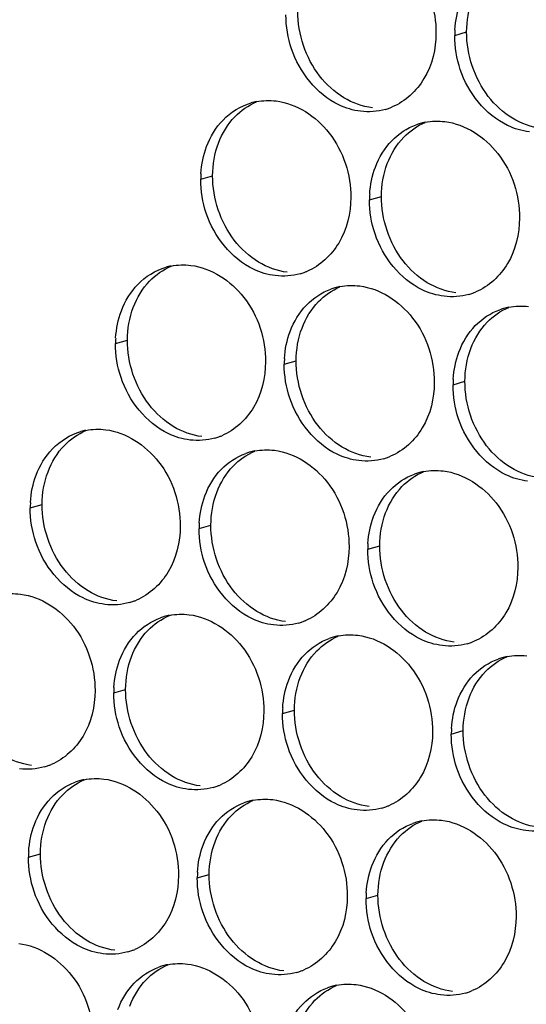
# Paper-space layout '45651_1_3' of a CAD drawing. Header units: millimetres. Extents: x -231 to 594, y 0 to 420.
# Tile 195 of 247: x 103.42 to 107.98, y 268.48 to 277.34. Entities that reach past the tile are written whole.
import ezdxf

# ---------------------------------------------------------------- set-up
doc = ezdxf.new("R2010")
doc.units = ezdxf.units.MM
doc.header["$LTSCALE"] = 32.67
doc.layers.add('02___PRT_ALL_AXES', color=7, linetype='CONTINUOUS')

psp = doc.layouts.new('45651_1_3')

# ---------------------------------------------------------------- linework, layer by layer
at = {"layer": '02___PRT_ALL_AXES', "color": 7, "linetype": 'CONTINUOUS'}
for p, q in [((107.3333, 277.1988), (107.4405, 277.2294)), ((105.0461, 275.9045), (105.1533, 275.9352)), ((106.5657, 275.7191), (106.6729, 275.7497)), ((104.2786, 274.4248), (104.3858, 274.4555)), ((105.7981, 274.2394), (105.9053, 274.27)), ((107.3177, 274.0539), (107.4249, 274.0846)), ((103.511, 272.9451), (103.6182, 272.9758)), ((105.0306, 272.7596), (105.1378, 272.7903)), ((106.5502, 272.5742), (106.6574, 272.6048)), ((104.263, 271.2799), (104.3702, 271.3106)), ((105.7826, 271.0945), (105.8898, 271.1251)), ((107.3022, 270.909), (107.4094, 270.9397)), ((103.4954, 269.8002), (103.6026, 269.8309)), ((105.015, 269.6148), (105.1222, 269.6454)), ((106.5346, 269.4293), (106.6418, 269.46))]:
    psp.add_line(p, q, dxfattribs=at)
at = {"layer": '02___PRT_ALL_AXES', "color": 3, "linetype": 'CONTINUOUS'}
for centre, radius, start, end in [((108.2251, 277.1944), 0.8918, 176.51802, 179.71686), ((105.6529, 276.0605), 0.5519, 100.97724, 105.93831), ((106.559, 277.0584), 0.5467, 285.94061, 289.76751), ((106.5585, 277.0597), 0.5481, 289.77289, 292.73686), ((107.1711, 275.88), 0.5467, 105.94061, 109.76751), ((107.1725, 275.875), 0.5519, 100.97724, 105.93831), ((105.9379, 275.9001), 0.8918, 176.51802, 179.71686), ((107.4575, 275.7147), 0.8918, 176.51802, 179.71686), ((104.8854, 274.5808), 0.5519, 100.97724, 105.93831), ((105.7915, 275.5787), 0.5467, 285.94061, 289.76751), ((105.7909, 275.58), 0.5481, 289.77289, 292.73686), ((106.4035, 274.4003), 0.5467, 105.94061, 109.76751), ((106.405, 274.3953), 0.5519, 100.97724, 105.93831), ((107.311, 275.3932), 0.5467, 285.94061, 289.76751), ((107.3105, 275.3945), 0.5481, 289.77289, 292.73686), ((107.9231, 274.2149), 0.5467, 105.94061, 109.76751), ((107.9245, 274.2098), 0.5519, 100.97724, 105.93831), ((105.1704, 274.4204), 0.8918, 176.51802, 179.71686), ((106.69, 274.2349), 0.8918, 176.51802, 179.71686), ((108.2095, 274.0495), 0.8918, 176.51802, 179.71686), ((104.1178, 273.1011), 0.5519, 100.97724, 105.93831), ((105.0239, 274.099), 0.5467, 285.94061, 289.76751), ((105.0234, 274.1003), 0.5481, 289.77289, 292.73686), ((105.6374, 272.9156), 0.5519, 100.97724, 105.93831), ((105.636, 272.9206), 0.5467, 105.94061, 109.76751), ((106.5435, 273.9135), 0.5467, 285.94061, 289.76751), ((106.5429, 273.9148), 0.5481, 289.77289, 292.73686), ((107.1556, 272.7352), 0.5467, 105.94061, 109.76751), ((107.157, 272.7301), 0.5519, 100.97724, 105.93831), ((104.4028, 272.9407), 0.8918, 176.51802, 179.71686), ((105.9224, 272.7552), 0.8918, 176.51802, 179.71686), ((107.442, 272.5698), 0.8918, 176.51802, 179.71686), ((104.2563, 272.6193), 0.5467, 285.94061, 289.76751), ((104.2558, 272.6206), 0.5481, 289.77289, 292.73686), ((104.8684, 271.4409), 0.5467, 105.94061, 109.76751), ((104.8698, 271.4359), 0.5519, 100.97724, 105.93831), ((105.7759, 272.4338), 0.5467, 285.94061, 289.76751), ((105.7754, 272.4351), 0.5481, 289.77289, 292.73686), ((106.388, 271.2555), 0.5467, 105.94061, 109.76751), ((106.3894, 271.2504), 0.5519, 100.97724, 105.93831), ((107.2955, 272.2483), 0.5467, 285.94061, 289.76751), ((107.295, 272.2496), 0.5481, 289.77289, 292.73686), ((107.9076, 271.07), 0.5467, 105.94061, 109.76751), ((107.909, 271.0649), 0.5519, 100.97724, 105.93831), ((105.1548, 271.2755), 0.8918, 176.51802, 179.71686), ((106.6744, 271.0901), 0.8918, 176.51802, 179.71686), ((108.194, 270.9046), 0.8918, 176.51802, 179.71686), ((103.4888, 271.1396), 0.5467, 285.94061, 289.76751), ((103.4882, 271.1409), 0.5481, 289.77289, 292.73686), ((104.1009, 269.9612), 0.5467, 105.94061, 109.76751), ((104.1023, 269.9562), 0.5519, 100.97724, 105.93831), ((105.0078, 270.9554), 0.5481, 289.77289, 292.73686), ((105.0083, 270.9541), 0.5467, 285.94061, 289.76751), ((105.6204, 269.7757), 0.5467, 105.94061, 109.76751), ((105.6219, 269.7707), 0.5519, 100.97724, 105.93831), ((106.5274, 270.7699), 0.5481, 289.77289, 292.73686), ((106.5279, 270.7686), 0.5467, 285.94061, 289.76751), ((107.14, 269.5903), 0.5467, 105.94061, 109.76751), ((107.1414, 269.5852), 0.5519, 100.97724, 105.93831), ((104.3873, 269.7958), 0.8918, 176.51802, 179.71686), ((105.9069, 269.6103), 0.8918, 176.51802, 179.71686), ((107.4264, 269.4249), 0.8918, 176.51802, 179.71686), ((104.2408, 269.4744), 0.5467, 285.94061, 289.76751), ((104.2403, 269.4757), 0.5481, 289.77289, 292.73686), ((104.8529, 268.296), 0.5467, 105.94061, 109.76751), ((104.8543, 268.291), 0.5519, 100.97724, 105.93831), ((105.7604, 269.2889), 0.5467, 285.94061, 289.76751), ((105.7598, 269.2902), 0.5481, 289.77289, 292.73686), ((106.3725, 268.1106), 0.5467, 105.94061, 109.76751), ((106.3739, 268.1055), 0.5519, 100.97724, 105.93831), ((107.28, 269.1034), 0.5467, 285.94061, 289.76751), ((107.2794, 269.1047), 0.5481, 289.77289, 292.73686)]:
    psp.add_arc(centre, radius, start, end, dxfattribs=at)
for points, knots in [([(106.4929, 278.088), (106.6772, 278.0655), (107.0406, 277.8244), (107.1654, 277.4234), (107.1644, 277.2194)], [0, 0, 0, 0, 0.476473, 1, 1, 1, 1]), ([(107.1644, 277.2194), (107.1637, 277.0781), (107.1007, 276.8019), (106.8882, 276.6036), (106.7703, 276.5542)], [0, 0, 0, 0, 0.525086, 1, 1, 1, 1]), ([(106.4852, 276.5156), (106.4176, 276.5238), (106.1372, 276.6077), (105.9336, 276.8687), (105.8636, 277.0771)], [0, 0, 0, 0, 0.236458, 1, 1, 1, 1]), ([(108.0048, 276.3301), (107.9372, 276.3384), (107.6568, 276.4222), (107.4531, 276.6832), (107.3832, 276.8916)], [0, 0, 0, 0, 0.236458, 1, 1, 1, 1]), ([(105.7254, 276.6083), (105.9097, 276.5858), (106.2731, 276.3447), (106.3979, 275.9437), (106.3969, 275.7397)], [0, 0, 0, 0, 0.476473, 1, 1, 1, 1]), ([(107.245, 276.4228), (107.4293, 276.4004), (107.7926, 276.1592), (107.9175, 275.7582), (107.9164, 275.5542)], [0, 0, 0, 0, 0.476473, 1, 1, 1, 1]), ([(106.3969, 275.7397), (106.3962, 275.5984), (106.3332, 275.3222), (106.1206, 275.1238), (106.0028, 275.0745)], [0, 0, 0, 0, 0.525086, 1, 1, 1, 1]), ([(105.7176, 275.0359), (105.65, 275.0441), (105.3697, 275.128), (105.166, 275.389), (105.096, 275.5974)], [0, 0, 0, 0, 0.236458, 1, 1, 1, 1]), ([(107.9164, 275.5542), (107.9157, 275.4129), (107.8528, 275.1367), (107.6402, 274.9384), (107.5224, 274.889)], [0, 0, 0, 0, 0.525086, 1, 1, 1, 1]), ([(107.2372, 274.8504), (107.1696, 274.8586), (106.8892, 274.9425), (106.6856, 275.2035), (106.6156, 275.4119)], [0, 0, 0, 0, 0.236458, 1, 1, 1, 1]), ([(104.9578, 275.1286), (105.1421, 275.1061), (105.5055, 274.865), (105.6303, 274.464), (105.6293, 274.26)], [0, 0, 0, 0, 0.476473, 1, 1, 1, 1]), ([(106.4774, 274.9431), (106.6617, 274.9206), (107.0251, 274.6795), (107.1499, 274.2785), (107.1489, 274.0745)], [0, 0, 0, 0, 0.476473, 1, 1, 1, 1]), ([(105.6293, 274.26), (105.6286, 274.1187), (105.5656, 273.8425), (105.3531, 273.6441), (105.2352, 273.5948)], [0, 0, 0, 0, 0.525086, 1, 1, 1, 1]), ([(104.95, 273.5562), (104.8825, 273.5644), (104.6021, 273.6483), (104.3984, 273.9093), (104.3285, 274.1177)], [0, 0, 0, 0, 0.236458, 1, 1, 1, 1]), ([(107.1489, 274.0745), (107.1482, 273.9332), (107.0852, 273.657), (106.8727, 273.4587), (106.7548, 273.4093)], [0, 0, 0, 0, 0.525086, 1, 1, 1, 1]), ([(106.4696, 273.3707), (106.402, 273.3789), (106.1217, 273.4628), (105.918, 273.7238), (105.8481, 273.9322)], [0, 0, 0, 0, 0.236458, 1, 1, 1, 1]), ([(107.9892, 273.1852), (107.9216, 273.1935), (107.6413, 273.2773), (107.4376, 273.5383), (107.3676, 273.7467)], [0, 0, 0, 0, 0.236458, 1, 1, 1, 1]), ([(104.1902, 273.6489), (104.3745, 273.6264), (104.7379, 273.3853), (104.8627, 272.9843), (104.8617, 272.7803)], [0, 0, 0, 0, 0.476473, 1, 1, 1, 1]), ([(105.7098, 273.4634), (105.8941, 273.4409), (106.2575, 273.1998), (106.3823, 272.7988), (106.3813, 272.5948)], [0, 0, 0, 0, 0.476473, 1, 1, 1, 1]), ([(107.2294, 273.278), (107.4137, 273.2555), (107.7771, 273.0144), (107.9019, 272.6133), (107.9009, 272.4093)], [0, 0, 0, 0, 0.476473, 1, 1, 1, 1]), ([(104.8617, 272.7803), (104.861, 272.639), (104.7981, 272.3627), (104.5855, 272.1644), (104.4676, 272.115)], [0, 0, 0, 0, 0.525086, 1, 1, 1, 1]), ([(104.1825, 272.0765), (104.1149, 272.0847), (103.8345, 272.1686), (103.6309, 272.4296), (103.5609, 272.638)], [0, 0, 0, 0, 0.236458, 1, 1, 1, 1]), ([(106.3813, 272.5948), (106.3806, 272.4535), (106.3176, 272.1773), (106.1051, 271.979), (105.9872, 271.9296)], [0, 0, 0, 0, 0.525086, 1, 1, 1, 1]), ([(105.7021, 271.891), (105.6345, 271.8992), (105.3541, 271.9831), (105.1505, 272.2441), (105.0805, 272.4525)], [0, 0, 0, 0, 0.236458, 1, 1, 1, 1]), ([(107.9009, 272.4093), (107.9002, 272.268), (107.8372, 271.9918), (107.6247, 271.7935), (107.5068, 271.7441)], [0, 0, 0, 0, 0.525086, 1, 1, 1, 1]), ([(107.2216, 271.7055), (107.1541, 271.7138), (106.8737, 271.7976), (106.67, 272.0586), (106.6001, 272.267)], [0, 0, 0, 0, 0.236458, 1, 1, 1, 1]), ([(103.4227, 272.1692), (103.607, 272.1467), (103.9704, 271.9056), (104.0952, 271.5045), (104.0942, 271.3005)], [0, 0, 0, 0, 0.476473, 1, 1, 1, 1]), ([(104.9423, 271.9837), (105.1266, 271.9612), (105.49, 271.7201), (105.6148, 271.3191), (105.6138, 271.1151)], [0, 0, 0, 0, 0.476473, 1, 1, 1, 1]), ([(106.4619, 271.7982), (106.6462, 271.7758), (107.0095, 271.5346), (107.1343, 271.1336), (107.1333, 270.9296)], [0, 0, 0, 0, 0.476473, 1, 1, 1, 1]), ([(104.0942, 271.3005), (104.0935, 271.1592), (104.0305, 270.883), (103.818, 270.6847), (103.7001, 270.6353)], [0, 0, 0, 0, 0.525086, 1, 1, 1, 1]), ([(105.6138, 271.1151), (105.6131, 270.9738), (105.5501, 270.6976), (105.3375, 270.4992), (105.2197, 270.4499)], [0, 0, 0, 0, 0.525086, 1, 1, 1, 1]), ([(104.9345, 270.4113), (104.8669, 270.4195), (104.5865, 270.5034), (104.3829, 270.7644), (104.3129, 270.9728)], [0, 0, 0, 0, 0.236458, 1, 1, 1, 1]), ([(107.1333, 270.9296), (107.1326, 270.7883), (107.0697, 270.5121), (106.8571, 270.3138), (106.7393, 270.2644)], [0, 0, 0, 0, 0.525086, 1, 1, 1, 1]), ([(106.4541, 270.2258), (106.3865, 270.2341), (106.1061, 270.3179), (105.9025, 270.5789), (105.8325, 270.7873)], [0, 0, 0, 0, 0.236458, 1, 1, 1, 1]), ([(107.9737, 270.0403), (107.9061, 270.0486), (107.6257, 270.1324), (107.4221, 270.3934), (107.3521, 270.6018)], [0, 0, 0, 0, 0.236458, 1, 1, 1, 1]), ([(104.1747, 270.504), (104.359, 270.4815), (104.7224, 270.2404), (104.8472, 269.8394), (104.8462, 269.6354)], [0, 0, 0, 0, 0.476473, 1, 1, 1, 1]), ([(105.6943, 270.3185), (105.8786, 270.296), (106.242, 270.0549), (106.3668, 269.6539), (106.3658, 269.4499)], [0, 0, 0, 0, 0.476473, 1, 1, 1, 1]), ([(107.2139, 270.1331), (107.3982, 270.1106), (107.7616, 269.8695), (107.8864, 269.4684), (107.8854, 269.2644)], [0, 0, 0, 0, 0.476473, 1, 1, 1, 1]), ([(104.8462, 269.6354), (104.8455, 269.4941), (104.7825, 269.2179), (104.57, 269.0195), (104.4521, 268.9702)], [0, 0, 0, 0, 0.525086, 1, 1, 1, 1]), ([(104.1669, 268.9316), (104.0994, 268.9398), (103.819, 269.0237), (103.6153, 269.2847), (103.5454, 269.4931)], [0, 0, 0, 0, 0.236458, 1, 1, 1, 1]), ([(106.3658, 269.4499), (106.3651, 269.3086), (106.3021, 269.0324), (106.0896, 268.8341), (105.9717, 268.7847)], [0, 0, 0, 0, 0.525086, 1, 1, 1, 1]), ([(105.6865, 268.7461), (105.6189, 268.7543), (105.3386, 268.8382), (105.1349, 269.0992), (105.065, 269.3076)], [0, 0, 0, 0, 0.236458, 1, 1, 1, 1]), ([(107.8854, 269.2644), (107.8847, 269.1231), (107.8217, 268.8469), (107.6091, 268.6486), (107.4913, 268.5992)], [0, 0, 0, 0, 0.525086, 1, 1, 1, 1]), ([(107.2061, 268.5606), (107.1385, 268.5689), (106.8582, 268.6527), (106.6545, 268.9137), (106.5845, 269.1221)], [0, 0, 0, 0, 0.236458, 1, 1, 1, 1]), ([(103.4071, 269.0243), (103.5914, 269.0018), (103.9548, 268.7607), (104.0796, 268.3597), (104.0786, 268.1557)], [0, 0, 0, 0, 0.476473, 1, 1, 1, 1]), ([(104.9267, 268.8388), (105.111, 268.8163), (105.4744, 268.5752), (105.5992, 268.1742), (105.5982, 267.9702)], [0, 0, 0, 0, 0.476473, 1, 1, 1, 1]), ([(106.4463, 268.6534), (106.6306, 268.6309), (106.994, 268.3898), (107.1188, 267.9887), (107.1178, 267.7847)], [0, 0, 0, 0, 0.476473, 1, 1, 1, 1])]:
    psp.add_open_spline(points, degree=3, knots=knots, dxfattribs=at)
for points in [[(107.3349, 277.2485), (107.34, 277.3318), (107.3568, 277.4153), (107.3862, 277.4934)], [(105.8636, 277.0771), (105.8306, 277.1754), (105.8132, 277.2805), (105.8137, 277.3842)], [(107.3832, 276.8916), (107.3502, 276.9899), (107.3328, 277.095), (107.3333, 277.1988)], [(105.2467, 276.4363), (105.3157, 276.5078), (105.4058, 276.5639), (105.5014, 276.5912)], [(105.5478, 276.6023), (105.606, 276.6136), (105.6666, 276.6155), (105.7254, 276.6083)], [(106.7092, 276.5327), (106.6372, 276.5121), (106.5595, 276.5065), (106.4852, 276.5156)], [(105.099, 276.1991), (105.1318, 276.2863), (105.182, 276.3693), (105.2467, 276.4363)], [(106.7663, 276.2509), (106.8271, 276.3138), (106.9038, 276.3649), (106.9862, 276.3945)], [(107.0674, 276.4169), (107.1256, 276.4281), (107.1862, 276.43), (107.245, 276.4228)], [(106.6186, 276.0137), (106.6514, 276.1008), (106.7016, 276.1839), (106.7663, 276.2509)], [(105.0478, 275.9543), (105.0528, 276.0375), (105.0696, 276.1211), (105.099, 276.1991)], [(106.5673, 275.7688), (106.5724, 275.852), (106.5892, 275.9356), (106.6186, 276.0137)], [(105.096, 275.5974), (105.063, 275.6957), (105.0456, 275.8008), (105.0461, 275.9045)], [(106.6156, 275.4119), (106.5826, 275.5102), (106.5652, 275.6153), (106.5657, 275.7191)], [(104.4791, 274.9566), (104.5481, 275.0281), (104.6383, 275.0842), (104.7338, 275.1115)], [(104.7803, 275.1226), (104.8384, 275.1339), (104.899, 275.1358), (104.9578, 275.1286)], [(105.9416, 275.053), (105.8696, 275.0324), (105.7919, 275.0268), (105.7176, 275.0359)], [(104.3315, 274.7194), (104.3643, 274.8066), (104.4144, 274.8896), (104.4791, 274.9566)], [(105.9987, 274.7711), (106.0595, 274.8341), (106.1362, 274.8852), (106.2186, 274.9148)], [(106.2999, 274.9371), (106.358, 274.9484), (106.4186, 274.9503), (106.4774, 274.9431)], [(107.4612, 274.8675), (107.3892, 274.8469), (107.3115, 274.8413), (107.2372, 274.8504)], [(104.2802, 274.4746), (104.2853, 274.5578), (104.3021, 274.6414), (104.3315, 274.7194)], [(105.851, 274.5339), (105.8838, 274.6211), (105.934, 274.7042), (105.9987, 274.7711)], [(107.5183, 274.5857), (107.5791, 274.6487), (107.6558, 274.6997), (107.7382, 274.7294)], [(107.8194, 274.7517), (107.8776, 274.763), (107.9382, 274.7648), (107.997, 274.7577)], [(105.7998, 274.2891), (105.8048, 274.3723), (105.8217, 274.4559), (105.851, 274.5339)], [(107.3706, 274.3485), (107.4034, 274.4356), (107.4536, 274.5187), (107.5183, 274.5857)], [(104.3285, 274.1177), (104.2955, 274.216), (104.278, 274.3211), (104.2786, 274.4248)], [(107.3194, 274.1036), (107.3244, 274.1869), (107.3412, 274.2704), (107.3706, 274.3485)], [(105.8481, 273.9322), (105.8151, 274.0305), (105.7976, 274.1356), (105.7981, 274.2394)], [(107.3676, 273.7467), (107.3346, 273.8451), (107.3172, 273.9501), (107.3177, 274.0539)], [(103.7116, 273.4769), (103.7806, 273.5484), (103.8707, 273.6045), (103.9663, 273.6318)], [(104.0127, 273.6429), (104.0708, 273.6542), (104.1315, 273.6561), (104.1902, 273.6489)], [(105.174, 273.5733), (105.102, 273.5527), (105.0244, 273.5471), (104.95, 273.5562)], [(103.5639, 273.2397), (103.5967, 273.3269), (103.6468, 273.4099), (103.7116, 273.4769)], [(105.5323, 273.4574), (105.5904, 273.4687), (105.6511, 273.4706), (105.7098, 273.4634)], [(105.2311, 273.2914), (105.292, 273.3544), (105.3687, 273.4055), (105.4511, 273.4351)], [(106.6936, 273.3878), (106.6216, 273.3672), (106.544, 273.3616), (106.4696, 273.3707)], [(105.0835, 273.0542), (105.1163, 273.1414), (105.1664, 273.2245), (105.2311, 273.2914)], [(107.0519, 273.272), (107.11, 273.2832), (107.1706, 273.2851), (107.2294, 273.278)], [(103.5126, 272.9949), (103.5177, 273.0781), (103.5345, 273.1617), (103.5639, 273.2397)], [(106.7507, 273.106), (106.8116, 273.169), (106.8883, 273.22), (106.9707, 273.2497)], [(106.6031, 272.8688), (106.6359, 272.9559), (106.686, 273.039), (106.7507, 273.106)], [(105.0322, 272.8094), (105.0373, 272.8926), (105.0541, 272.9762), (105.0835, 273.0542)], [(103.5609, 272.638), (103.5279, 272.7363), (103.5105, 272.8414), (103.511, 272.9451)], [(106.5518, 272.6239), (106.5569, 272.7072), (106.5737, 272.7907), (106.6031, 272.8688)], [(105.0805, 272.4525), (105.0475, 272.5508), (105.0301, 272.6559), (105.0306, 272.7596)], [(106.6001, 272.267), (106.5671, 272.3654), (106.5496, 272.4704), (106.5502, 272.5742)], [(103.2452, 272.1632), (103.3033, 272.1745), (103.3639, 272.1764), (103.4227, 272.1692)], [(104.4065, 272.0936), (104.3345, 272.073), (104.2568, 272.0674), (104.1825, 272.0765)], [(104.4636, 271.8117), (104.5244, 271.8747), (104.6011, 271.9258), (104.6835, 271.9554)], [(104.7647, 271.9777), (104.8229, 271.989), (104.8835, 271.9909), (104.9423, 271.9837)], [(105.9261, 271.9081), (105.8541, 271.8875), (105.7764, 271.8819), (105.7021, 271.891)], [(104.3159, 271.5745), (104.3487, 271.6617), (104.3989, 271.7447), (104.4636, 271.8117)], [(105.9832, 271.6263), (106.044, 271.6893), (106.1207, 271.7403), (106.2031, 271.7699)], [(106.2843, 271.7923), (106.3424, 271.8035), (106.4031, 271.8054), (106.4619, 271.7982)], [(107.4456, 271.7226), (107.3736, 271.702), (107.296, 271.6964), (107.2216, 271.7055)], [(105.8355, 271.3891), (105.8683, 271.4762), (105.9185, 271.5593), (105.9832, 271.6263)], [(107.8039, 271.6068), (107.862, 271.6181), (107.9227, 271.6199), (107.9814, 271.6128)], [(104.2646, 271.3297), (104.2697, 271.4129), (104.2865, 271.4965), (104.3159, 271.5745)], [(107.5027, 271.4408), (107.5636, 271.5038), (107.6403, 271.5548), (107.7227, 271.5845)], [(107.3551, 271.2036), (107.3879, 271.2907), (107.438, 271.3738), (107.5027, 271.4408)], [(105.7842, 271.1442), (105.7893, 271.2274), (105.8061, 271.311), (105.8355, 271.3891)], [(104.3129, 270.9728), (104.2799, 271.0711), (104.2625, 271.1762), (104.263, 271.2799)], [(107.3038, 270.9587), (107.3089, 271.042), (107.3257, 271.1255), (107.3551, 271.2036)], [(105.8325, 270.7873), (105.7995, 270.8856), (105.7821, 270.9907), (105.7826, 271.0945)], [(107.3521, 270.6018), (107.3191, 270.7002), (107.3017, 270.8053), (107.3022, 270.909)], [(103.6389, 270.6139), (103.5669, 270.5933), (103.4892, 270.5877), (103.4149, 270.5968)], [(103.696, 270.332), (103.7568, 270.395), (103.8335, 270.4461), (103.916, 270.4757)], [(103.9972, 270.498), (104.0553, 270.5093), (104.1159, 270.5112), (104.1747, 270.504)], [(105.1585, 270.4284), (105.0865, 270.4078), (105.0088, 270.4022), (104.9345, 270.4113)], [(103.5483, 270.0948), (103.5812, 270.182), (103.6313, 270.265), (103.696, 270.332)], [(105.2156, 270.1466), (105.2764, 270.2095), (105.3531, 270.2606), (105.4355, 270.2902)], [(105.5168, 270.3126), (105.5749, 270.3238), (105.6355, 270.3257), (105.6943, 270.3185)], [(106.6781, 270.2429), (106.6061, 270.2223), (106.5284, 270.2167), (106.4541, 270.2258)], [(103.4971, 269.85), (103.5021, 269.9332), (103.519, 270.0168), (103.5483, 270.0948)], [(105.0679, 269.9094), (105.1007, 269.9965), (105.1509, 270.0796), (105.2156, 270.1466)], [(106.7352, 269.9611), (106.796, 270.0241), (106.8727, 270.0751), (106.9551, 270.1048)], [(107.0363, 270.1271), (107.0945, 270.1384), (107.1551, 270.1402), (107.2139, 270.1331)], [(108.1977, 270.0574), (108.1257, 270.0369), (108.048, 270.0313), (107.9737, 270.0403)], [(105.0167, 269.6645), (105.0217, 269.7477), (105.0386, 269.8313), (105.0679, 269.9094)], [(106.5875, 269.7239), (106.6203, 269.811), (106.6705, 269.8941), (106.7352, 269.9611)], [(103.5454, 269.4931), (103.5124, 269.5914), (103.4949, 269.6965), (103.4954, 269.8002)], [(106.5363, 269.479), (106.5413, 269.5623), (106.5581, 269.6458), (106.5875, 269.7239)], [(105.065, 269.3076), (105.0319, 269.4059), (105.0145, 269.511), (105.015, 269.6148)], [(106.5845, 269.1221), (106.5515, 269.2205), (106.5341, 269.3256), (106.5346, 269.4293)], [(104.3909, 268.9487), (104.3189, 268.9281), (104.2413, 268.9225), (104.1669, 268.9316)], [(104.7492, 268.8328), (104.8073, 268.8441), (104.868, 268.846), (104.9267, 268.8388)], [(104.448, 268.6668), (104.5089, 268.7298), (104.5856, 268.7809), (104.668, 268.8105)], [(105.9105, 268.7632), (105.8385, 268.7426), (105.7608, 268.737), (105.6865, 268.7461)], [(104.3004, 268.4296), (104.3332, 268.5168), (104.3833, 268.5999), (104.448, 268.6668)], [(105.9676, 268.4814), (106.0285, 268.5444), (106.1051, 268.5954), (106.1876, 268.6251)], [(106.2688, 268.6474), (106.3269, 268.6586), (106.3875, 268.6605), (106.4463, 268.6534)], [(107.4301, 268.5777), (107.3581, 268.5572), (107.2804, 268.5515), (107.2061, 268.5606)], [(105.82, 268.2442), (105.8528, 268.3313), (105.9029, 268.4144), (105.9676, 268.4814)]]:
    psp.add_open_spline(points, degree=3, dxfattribs=at)
at = {"layer": '02___PRT_ALL_AXES', "color": 7, "linetype": 'CONTINUOUS'}
for points in [[(107.4405, 277.2294), (107.441, 277.3292), (107.4582, 277.4307), (107.4934, 277.524)], [(106.1159, 276.8348), (105.9911, 276.9962), (105.9199, 277.2109), (105.9209, 277.4149)], [(107.6355, 276.6494), (107.5107, 276.8107), (107.4395, 277.0254), (107.4405, 277.2294)], [(106.3342, 276.6377), (106.2504, 276.6885), (106.1759, 276.7573), (106.1159, 276.8348)], [(107.8538, 276.4522), (107.7699, 276.503), (107.6955, 276.5718), (107.6355, 276.6494)], [(105.3539, 276.467), (105.4083, 276.5234), (105.4751, 276.5701), (105.5474, 276.6004)], [(106.5924, 276.5463), (106.5018, 276.5573), (106.4123, 276.5904), (106.3342, 276.6377)], [(105.2062, 276.2298), (105.239, 276.317), (105.2892, 276.4), (105.3539, 276.467)], [(106.8735, 276.2815), (106.9279, 276.3379), (106.9947, 276.3847), (107.067, 276.4149)], [(108.1119, 276.3608), (108.0213, 276.3718), (107.9319, 276.4049), (107.8538, 276.4522)], [(105.1533, 275.9352), (105.1538, 276.035), (105.1711, 276.1364), (105.2062, 276.2298)], [(106.7258, 276.0443), (106.7586, 276.1315), (106.8088, 276.2145), (106.8735, 276.2815)], [(106.6729, 275.7497), (106.6734, 275.8495), (106.6906, 275.951), (106.7258, 276.0443)], [(105.3484, 275.3551), (105.2236, 275.5165), (105.1523, 275.7312), (105.1533, 275.9352)], [(106.868, 275.1696), (106.7432, 275.331), (106.6719, 275.5457), (106.6729, 275.7497)], [(105.5666, 275.1579), (105.4828, 275.2088), (105.4084, 275.2776), (105.3484, 275.3551)], [(105.8248, 275.0666), (105.7342, 275.0776), (105.6447, 275.1106), (105.5666, 275.1579)], [(107.0862, 274.9725), (107.0024, 275.0233), (106.9279, 275.0921), (106.868, 275.1696)], [(104.5863, 274.9873), (104.6407, 275.0437), (104.7076, 275.0904), (104.7798, 275.1207)], [(104.4386, 274.7501), (104.4715, 274.8373), (104.5216, 274.9203), (104.5863, 274.9873)], [(107.3444, 274.8811), (107.2538, 274.8921), (107.1643, 274.9252), (107.0862, 274.9725)], [(106.1059, 274.8018), (106.1603, 274.8582), (106.2272, 274.905), (106.2994, 274.9352)], [(105.9582, 274.5646), (105.991, 274.6518), (106.0412, 274.7348), (106.1059, 274.8018)], [(104.3858, 274.4555), (104.3862, 274.5553), (104.4035, 274.6567), (104.4386, 274.7501)], [(107.6255, 274.6164), (107.6799, 274.6727), (107.7467, 274.7195), (107.819, 274.7498)], [(107.4778, 274.3792), (107.5106, 274.4663), (107.5608, 274.5494), (107.6255, 274.6164)], [(105.9053, 274.27), (105.9058, 274.3698), (105.9231, 274.4713), (105.9582, 274.5646)], [(104.5808, 273.8754), (104.456, 274.0368), (104.3847, 274.2515), (104.3858, 274.4555)], [(107.4249, 274.0846), (107.4254, 274.1843), (107.4427, 274.2858), (107.4778, 274.3792)], [(106.1004, 273.6899), (105.9756, 273.8513), (105.9043, 274.066), (105.9053, 274.27)], [(107.62, 273.5045), (107.4952, 273.6658), (107.4239, 273.8806), (107.4249, 274.0846)], [(104.7991, 273.6782), (104.7152, 273.729), (104.6408, 273.7979), (104.5808, 273.8754)], [(103.8187, 273.5076), (103.8732, 273.564), (103.94, 273.6107), (104.0123, 273.641)], [(105.0572, 273.5868), (104.9666, 273.5979), (104.8772, 273.6309), (104.7991, 273.6782)], [(106.3187, 273.4928), (106.2348, 273.5436), (106.1604, 273.6124), (106.1004, 273.6899)], [(103.6711, 273.2704), (103.7039, 273.3576), (103.754, 273.4406), (103.8187, 273.5076)], [(105.3383, 273.3221), (105.3928, 273.3785), (105.4596, 273.4253), (105.5319, 273.4555)], [(106.5768, 273.4014), (106.4862, 273.4124), (106.3967, 273.4455), (106.3187, 273.4928)], [(107.8382, 273.3073), (107.7544, 273.3581), (107.68, 273.4269), (107.62, 273.5045)], [(105.1907, 273.0849), (105.2235, 273.1721), (105.2736, 273.2551), (105.3383, 273.3221)], [(108.0964, 273.2159), (108.0058, 273.227), (107.9163, 273.26), (107.8382, 273.3073)], [(103.6182, 272.9758), (103.6187, 273.0756), (103.6359, 273.177), (103.6711, 273.2704)], [(106.8579, 273.1366), (106.9123, 273.193), (106.9792, 273.2398), (107.0514, 273.2701)], [(106.7103, 272.8994), (106.7431, 272.9866), (106.7932, 273.0697), (106.8579, 273.1366)], [(105.1378, 272.7903), (105.1383, 272.8901), (105.1555, 272.9915), (105.1907, 273.0849)], [(103.8133, 272.3957), (103.6884, 272.5571), (103.6172, 272.7718), (103.6182, 272.9758)], [(106.6574, 272.6048), (106.6579, 272.7046), (106.6751, 272.8061), (106.7103, 272.8994)], [(105.3328, 272.2102), (105.208, 272.3716), (105.1368, 272.5863), (105.1378, 272.7903)], [(106.8524, 272.0248), (106.7276, 272.1861), (106.6563, 272.4008), (106.6574, 272.6048)], [(104.0315, 272.1985), (103.9477, 272.2493), (103.8732, 272.3182), (103.8133, 272.3957)], [(104.2897, 272.1071), (104.1991, 272.1182), (104.1096, 272.1512), (104.0315, 272.1985)], [(105.5511, 272.0131), (105.4672, 272.0639), (105.3928, 272.1327), (105.3328, 272.2102)], [(104.5708, 271.8424), (104.6252, 271.8988), (104.692, 271.9455), (104.7643, 271.9758)], [(105.8093, 271.9217), (105.7186, 271.9327), (105.6292, 271.9658), (105.5511, 272.0131)], [(107.0707, 271.8276), (106.9868, 271.8784), (106.9124, 271.9472), (106.8524, 272.0248)], [(104.4231, 271.6052), (104.4559, 271.6924), (104.5061, 271.7754), (104.5708, 271.8424)], [(106.0904, 271.6569), (106.1448, 271.7133), (106.2116, 271.7601), (106.2839, 271.7903)], [(107.3288, 271.7362), (107.2382, 271.7472), (107.1488, 271.7803), (107.0707, 271.8276)], [(104.3702, 271.3106), (104.3707, 271.4104), (104.388, 271.5118), (104.4231, 271.6052)], [(105.9427, 271.4197), (105.9755, 271.5069), (106.0257, 271.5899), (106.0904, 271.6569)], [(107.6099, 271.4715), (107.6644, 271.5278), (107.7312, 271.5746), (107.8035, 271.6049)], [(105.8898, 271.1251), (105.8903, 271.2249), (105.9075, 271.3264), (105.9427, 271.4197)], [(107.4623, 271.2343), (107.4951, 271.3214), (107.5452, 271.4045), (107.6099, 271.4715)], [(104.5653, 270.7305), (104.4405, 270.8919), (104.3692, 271.1066), (104.3702, 271.3106)], [(107.4094, 270.9397), (107.4099, 271.0394), (107.4271, 271.1409), (107.4623, 271.2343)], [(106.0849, 270.5451), (105.96, 270.7064), (105.8888, 270.9211), (105.8898, 271.1251)], [(107.6044, 270.3596), (107.4796, 270.5209), (107.4084, 270.7357), (107.4094, 270.9397)], [(103.5221, 270.6274), (103.4315, 270.6385), (103.342, 270.6715), (103.264, 270.7188)], [(104.7835, 270.5334), (104.6997, 270.5842), (104.6253, 270.653), (104.5653, 270.7305)], [(105.0417, 270.442), (104.9511, 270.453), (104.8616, 270.4861), (104.7835, 270.5334)], [(106.3031, 270.3479), (106.2193, 270.3987), (106.1448, 270.4675), (106.0849, 270.5451)], [(103.8032, 270.3627), (103.8576, 270.4191), (103.9245, 270.4658), (103.9967, 270.4961)], [(103.6555, 270.1255), (103.6884, 270.2127), (103.7385, 270.2957), (103.8032, 270.3627)], [(107.8227, 270.1624), (107.7388, 270.2132), (107.6644, 270.282), (107.6044, 270.3596)], [(105.3228, 270.1772), (105.3772, 270.2336), (105.444, 270.2804), (105.5163, 270.3106)], [(106.5613, 270.2565), (106.4707, 270.2675), (106.3812, 270.3006), (106.3031, 270.3479)], [(105.1751, 269.94), (105.2079, 270.0272), (105.2581, 270.1102), (105.3228, 270.1772)], [(103.6026, 269.8309), (103.6031, 269.9307), (103.6204, 270.0321), (103.6555, 270.1255)], [(106.8424, 269.9918), (106.8968, 270.0481), (106.9636, 270.0949), (107.0359, 270.1252)], [(108.0809, 270.071), (107.9902, 270.0821), (107.9008, 270.1151), (107.8227, 270.1624)], [(105.1222, 269.6454), (105.1227, 269.7452), (105.14, 269.8467), (105.1751, 269.94)], [(106.6947, 269.7546), (106.7275, 269.8417), (106.7777, 269.9248), (106.8424, 269.9918)], [(103.7977, 269.2508), (103.6729, 269.4122), (103.6016, 269.6269), (103.6026, 269.8309)], [(106.6418, 269.46), (106.6423, 269.5597), (106.6596, 269.6612), (106.6947, 269.7546)], [(105.3173, 269.0653), (105.1925, 269.2267), (105.1212, 269.4414), (105.1222, 269.6454)], [(106.8369, 268.8799), (106.7121, 269.0412), (106.6408, 269.256), (106.6418, 269.46)], [(104.016, 269.0536), (103.9321, 269.1045), (103.8577, 269.1733), (103.7977, 269.2508)], [(104.2741, 268.9623), (104.1835, 268.9733), (104.094, 269.0063), (104.016, 269.0536)], [(105.5356, 268.8682), (105.4517, 268.919), (105.3773, 268.9878), (105.3173, 269.0653)], [(105.7937, 268.7768), (105.7031, 268.7878), (105.6136, 268.8209), (105.5356, 268.8682)], [(107.0551, 268.6827), (106.9713, 268.7335), (106.8969, 268.8023), (106.8369, 268.8799)], [(104.5552, 268.6975), (104.6097, 268.7539), (104.6765, 268.8007), (104.7488, 268.8309)], [(104.4076, 268.4603), (104.4404, 268.5475), (104.4905, 268.6305), (104.5552, 268.6975)], [(107.3133, 268.5913), (107.2227, 268.6024), (107.1332, 268.6354), (107.0551, 268.6827)], [(106.0748, 268.512), (106.1292, 268.5684), (106.1961, 268.6152), (106.2683, 268.6455)], [(105.9271, 268.2748), (105.96, 268.362), (106.0101, 268.4451), (106.0748, 268.512)]]:
    psp.add_open_spline(points, degree=3, dxfattribs=at)

doc.saveas('drawing.dxf')
